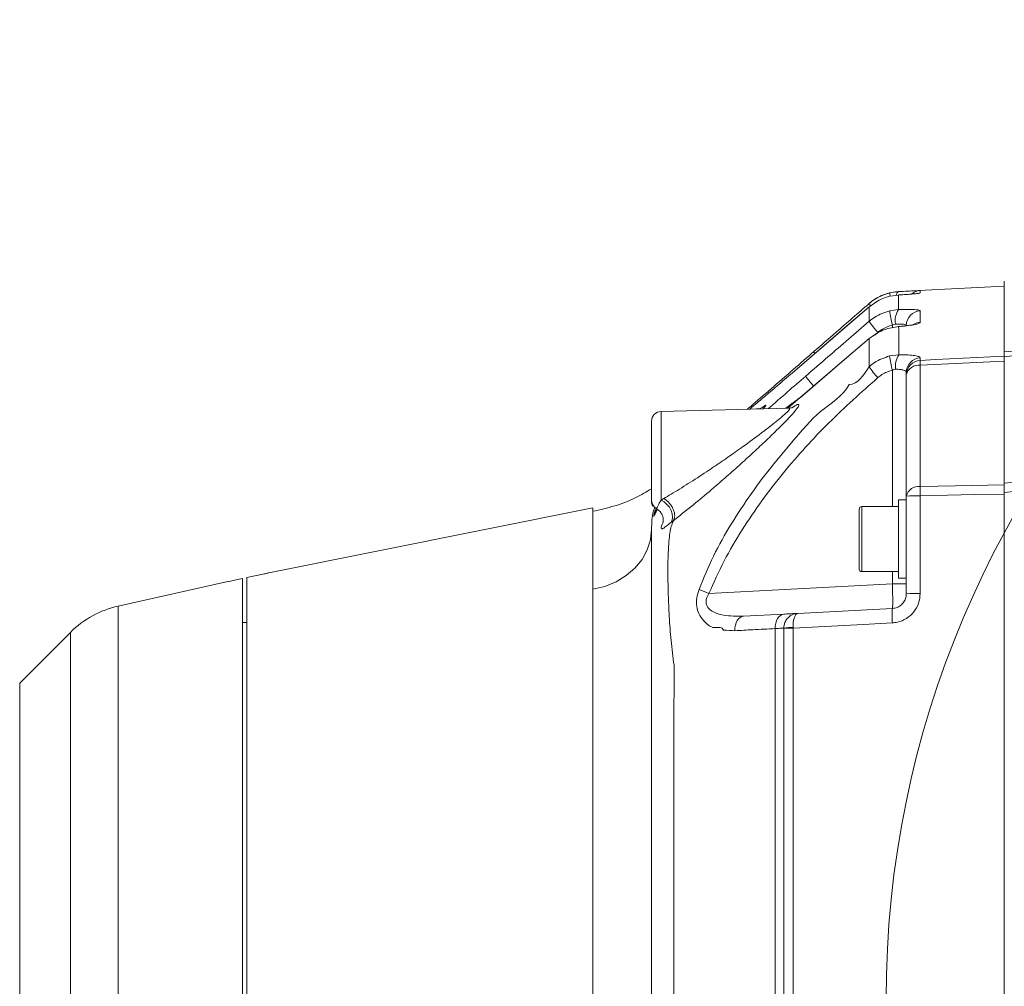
# Model space of a CAD drawing. Header units: millimetres. Extents: x 0 to 8410, y 0 to 5940.
# Tile 95 of 256: x 1607 to 1808, y 3810 to 4008. Entities that reach past the tile are written whole.
import ezdxf

# ---------------------------------------------------------------- set-up
doc = ezdxf.new("R2010")
doc.units = ezdxf.units.MM
doc.header["$LTSCALE"] = 10

msp = doc.modelspace()

# ---------------------------------------------------------------- linework, layer by layer
at = {"color": 7, "linetype": 'Continuous', "lineweight": 0}
for p, q in [((1807.705356, 3953.213635), (1786.150588, 3952.084008)), ((1807.705356, 3939.782682), (1807.705356, 3954.213682)), ((1784.313752, 3951.811972), (1786.142095, 3952.078167)), ((1786.127492, 3951.383057), (1784.32016, 3951.115671)), ((1780.112459, 3948.96442), (1780.118956, 3948.971334)), ((1786.143406, 3944.932881), (1784.313305, 3944.647017)), ((1786.143406, 3944.932881), (1786.04929, 3944.944444)), ((1780.106707, 3942.493859), (1780.122681, 3942.521516)), ((1807.705356, 3938.797179), (1807.705356, 3912.98801)), ((1764.392121, 3935.458961), (1764.398618, 3935.465875)), ((1787.705376, 3935.083452), (1787.705376, 3935.588423)), ((1787.705376, 3910.341326), (1787.705376, 3935.083452)), ((1766.064002, 3930.461112), (1763.508304, 3928.302828)), ((1766.064002, 3930.461112), (1766.080244, 3930.489603)), ((1763.722195, 3928.30843), (1737.653001, 3927.625719)), ((1758.270009, 3928.430858), (1758.479668, 3928.568903)), ((1735.70536, 3917.574707), (1735.70536, 3925.62646)), ((1735.70536, 3909.523073), (1735.70536, 3917.574707)), ((1807.705356, 3912.987772), (1807.705356, 3912.671629)), ((1807.705356, 3796.504918), (1807.705356, 3911.082927)), ((1787.705376, 3909.57481), (1786.105378, 3909.57481)), ((1786.105378, 3909.57481), (1786.105378, 3901.574794)), ((1787.705376, 3890.421692), (1787.705376, 3910.341326)), ((1723.717971, 3907.961193), (1657.585396, 3894.675675)), ((1735.925867, 3908.314172), (1735.972984, 3908.333126)), ((1735.933169, 3908.380333), (1735.949232, 3908.472482)), ((1778.105362, 3895.439807), (1778.105362, 3907.709781)), ((1786.105378, 3908.209744), (1778.605356, 3908.209744)), ((1786.105378, 3901.574794), (1786.105378, 3893.574777)), ((1778.605356, 3894.939724), (1786.105378, 3894.939724)), ((1649.205341, 3892.904225), (1626.875951, 3887.912932)), ((1649.205341, 3892.880741), (1649.205341, 3892.904225)), ((1652.205362, 3893.551532), (1652.205362, 3721.574727)), ((1653.105392, 3721.373859), (1653.105392, 3893.762651)), ((1786.105378, 3893.574777), (1787.705376, 3893.574777)), ((1765.548362, 3886.413518), (1784.862383, 3887.425724)), ((1653.105392, 3884.574714), (1652.205362, 3884.574714)), ((1754.488839, 3885.833922), (1762.7355, 3886.266175)), ((1617.096676, 3882.536712), (1606.746926, 3872.186962)), ((1762.70537, 3883.387032), (1762.70537, 3883.417669)), ((1762.70537, 3803.780618), (1762.70537, 3883.387032))]:
    msp.add_line(p, q, dxfattribs=at)
at = {"color": 8, "linetype": 'Continuous', "lineweight": 0}
for p, q in [((1790.548368, 3952.277485), (1790.548368, 3951.802078)), ((1784.318312, 3948.165122), (1786.131873, 3948.4126)), ((1790.548368, 3948.173228), (1790.548368, 3945.786181)), ((1784.862383, 3944.732848), (1784.862383, 3945.25725)), ((1781.917616, 3943.751756), (1781.297757, 3943.216625)), ((1784.29298, 3938.940349), (1786.191239, 3939.192715)), ((1790.548368, 3938.549581), (1790.548368, 3938.043299)), ((1790.548368, 3937.064114), (1790.548368, 3912.322107)), ((1784.862383, 3908.209744), (1784.862383, 3936.061207)), ((1737.653001, 3927.625719), (1737.653001, 3909.525576)), ((1737.653001, 3909.525576), (1738.201632, 3909.854117)), ((1790.548368, 3910.418454), (1790.548368, 3890.4838)), ((1736.55854, 3907.803956), (1736.628039, 3908.039156)), ((1736.879631, 3907.639685), (1736.628129, 3907.159987)), ((1778.605356, 3908.209744), (1778.605356, 3894.939724)), ((1740.107282, 3905.327144), (1739.661528, 3904.991213)), ((1740.107282, 3905.327144), (1740.104689, 3905.183259)), ((1741.619243, 3906.489077), (1740.107282, 3905.327144)), ((1784.862383, 3892.418924), (1784.862383, 3894.939724)), ((1747.425778, 3890.456978), (1784.862383, 3892.418924)), ((1787.705376, 3892.418924), (1784.862383, 3892.418924)), ((1626.875951, 3887.912932), (1626.875951, 3807.574812)), ((1617.096676, 3807.574812), (1617.096676, 3882.536712)), ((1764.600708, 3883.424941), (1764.597608, 3883.516851)), ((1764.600708, 3883.424941), (1764.600708, 3803.778711)), ((1606.746926, 3872.186962), (1606.746926, 3742.962542))]:
    msp.add_line(p, q, dxfattribs=at)
at = {"color": 8, "linetype": 'Continuous', "lineweight": 0, "flags": 128}
for points in [[(1785.666241, 3951.337162), (1785.730882, 3951.55603), (1785.852893, 3951.835814), (1785.991712, 3952.012125), (1786.142095, 3952.078167)], [(1790.548368, 3951.802078), (1789.985968, 3951.718751), (1789.979829, 3951.717201)], [(1780.112459, 3948.96442), (1775.594576, 3945.082966), (1764.392121, 3935.458961)], [(1780.106707, 3942.493859), (1775.58343, 3938.618127), (1766.064002, 3930.461112)], [(1790.548368, 3938.043299), (1793.69606, 3938.197079), (1807.705356, 3938.881222)], [(1807.705356, 3937.902156), (1797.725751, 3937.414709), (1790.548368, 3937.064114)], [(1790.548368, 3912.322107), (1797.725989, 3912.468258), (1807.705356, 3912.671629)], [(1807.705356, 3910.768333), (1801.714672, 3910.646144), (1790.548368, 3910.418454)], [(1739.661528, 3904.991213), (1739.915534, 3905.463758), (1740.011914, 3906.048122), (1739.944144, 3906.704965), (1739.716812, 3907.389942), (1739.345207, 3908.057037), (1738.854392, 3908.661309), (1738.27736, 3909.162107), (1737.653001, 3909.525576)], [(1723.705365, 3891.332093), (1726.163401, 3891.930881), (1728.462829, 3892.870966), (1730.536117, 3894.124809), (1732.322438, 3895.655576), (1733.769311, 3897.418323), (1734.834238, 3899.361316), (1735.485985, 3901.427451), (1735.70536, 3903.556052)], [(1754.488839, 3885.833922), (1754.125072, 3885.760728), (1753.78011, 3885.582033), (1753.466411, 3885.304275), (1753.19524, 3884.937588), (1752.976401, 3884.495083), (1752.817823, 3883.992854), (1752.725198, 3883.448902), (1752.701862, 3882.882896)], [(1762.7355, 3886.266175), (1762.371554, 3886.192861), (1762.026383, 3886.014167), (1761.712475, 3885.736409), (1761.441125, 3885.36984), (1761.222138, 3884.927336), (1761.06344, 3884.425107), (1760.970725, 3883.881274), (1760.947331, 3883.315388)], [(1784.862383, 3884.487572), (1778.878494, 3884.173694), (1764.600708, 3883.424941)]]:
    msp.add_lwpolyline(points, dxfattribs=at)
at = {"color": 7, "linetype": 'Continuous', "lineweight": 0, "flags": 128}
for points in [[(1780.119016, 3948.971453), (1774.727418, 3944.339457), (1764.398678, 3935.465995)], [(1780.1228, 3942.521635), (1775.021746, 3938.150945), (1766.081228, 3930.488768)], [(1649.205341, 3892.880741), (1650.564446, 3893.184605), (1652.205362, 3893.551532)], [(1653.105392, 3893.762651), (1654.36603, 3894.015852), (1656.105353, 3894.365373)]]:
    msp.add_lwpolyline(points, dxfattribs=at)
at = {"color": 7, "linetype": 'Continuous', "lineweight": 0}
msp.add_circle((1983.571746, 3807.574759), 199.989295, dxfattribs=at)
at = {"color": 8, "linetype": 'Continuous', "lineweight": 0}
for centre, radius, start, end in [((1786.443106, 3951.678398), 2.13354, 176.41053472, 194.3655839), ((1790.705443, 3949.281204), 3.000395, 93.00089177, 128.79143039), ((1782.085883, 3950.642003), 2.21773, 206.82624563, 220.76161016), ((1801.520985, 3949.878956), 17.287834, 185.68937942, 195.50596438), ((1789.399158, 3946.157452), 3.969994, 145.38576112, 190.61814278), ((1790.699392, 3945.183019), 2.99402, 92.89133336, 179.90717072), ((1797.208601, 3957.815511), 20.775068, 214.61757011, 222.60603624), ((1790.705239, 3942.776003), 3.014263, 92.9831807, 118.90622342), ((1769.850936, 3940.255288), 1.099326, 202.30823418, 222.18337719), ((1803.88742, 3941.319632), 19.738366, 186.92332771, 195.45053406), ((1789.814392, 3936.824151), 4.328665, 146.82614725, 187.89876691), ((1790.685959, 3935.57213), 2.980628, 92.64582118, 179.6868161), ((1790.685255, 3935.066517), 2.979928, 92.63288766, 179.67439227), ((1790.230664, 3934.489427), 2.594214, 82.96554123, 166.76294015), ((1801.55713, 3937.553707), 11.019643, 177.45356331, 182.54643669), ((1783.062699, 3945.755121), 19.284349, 214.48047536, 222.1784807), ((1799.005324, 3950.456576), 23.36501, 215.94446734, 223.00939291), ((1790.230646, 3909.747482), 2.594155, 82.96497025, 166.76674591), ((1835.413466, 3911.370281), 44.875194, 178.7846351, 181.2153649), ((1789.861209, 3883.311839), 27.115323, 88.5478499, 94.56017705), ((1785.482508, 3985.655833), 102.523835, 246.98926214, 248.2104275), ((1789.862095, 3856.797939), 33.692851, 88.83288979, 93.67008028), ((1799.119388, 3885.956648), 14.332494, 174.11687005, 185.88312995), ((1764.143011, 3874.08979), 9.438016, 87.23918841, 98.76166269), ((1764.143992, 3858.859464), 24.569722, 88.93489308, 93.35674066)]:
    msp.add_arc(centre, radius, start, end, dxfattribs=at)
at = {"color": 7, "linetype": 'Continuous', "lineweight": 0}
for centre, radius, start, end in [((1737.705367, 3925.626446), 2, 91.5, 180), ((1737.705557, 3909.22685), 2.000197, 180.00374879, 205.59692477), ((1737.705367, 3909.523073), 2, 180, 238.10573702), ((1734.248172, 3908.070793), 2.548286, 339.05824077, 354.83505594), ((1778.605367, 3907.709759), 0.5, 90, 180), ((1778.605367, 3895.439759), 0.5, 180, 270), ((1631.238833, 3868.394632), 20, 102.6, 135)]:
    msp.add_arc(centre, radius, start, end, dxfattribs=at)
at = {"color": 8, "linetype": 'Continuous', "lineweight": 0}
msp.add_ellipse((1784.705367, 3892.424398), major_axis=(-0.156905, 4.998638), ratio=0.0313448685, start_param=3.142250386, end_param=4.710307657, dxfattribs=at)
at = {"color": 7, "linetype": 'Continuous', "lineweight": 0}
for points, knots in [([(1780.106826, 3949.641171), (1780.48952, 3949.94951), (1781.732184, 3950.950733), (1783.2579, 3951.459729), (1784.313752, 3951.811972)], [0, 0, 0, 0, 0.3079625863, 1, 1, 1, 1]), ([(1784.32016, 3951.115671), (1783.843528, 3950.982543), (1782.307134, 3950.553413), (1781.008335, 3949.613054), (1780.112459, 3948.96442)], [0, 0, 0, 0, 0.3102270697, 1, 1, 1, 1]), ([(1786.153211, 3952.053133), (1785.674927, 3952.020647), (1784.610678, 3951.94836), (1783.047365, 3951.467593), (1781.565899, 3950.733131), (1780.59082, 3950.094697), (1780.171038, 3949.684765), (1780.112846, 3949.627939)], [0, 0, 0, 0, 0.2146430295, 0.4776109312, 0.7258988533, 0.962003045, 1, 1, 1, 1]), ([(1789.9888, 3951.705161), (1789.98923, 3951.705215), (1789.990811, 3951.705416), (1789.789514, 3951.676374), (1789.346095, 3951.628371), (1788.600195, 3951.559878), (1787.581237, 3951.480984), (1786.691483, 3951.418581), (1786.147566, 3951.38687), (1786.041273, 3951.380673)], [0, 0, 0, 0, 0.0468534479, 0.1723666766, 0.3355586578, 0.5298626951, 0.7364132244, 0.948489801, 1, 1, 1, 1]), ([(1768.833889, 3939.837995), (1770.341367, 3941.149821), (1774.097896, 3944.418799), (1777.85652, 3947.685426), (1780.106826, 3949.641171)], [0, 0, 0, 0, 0.401295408, 1, 1, 1, 1]), ([(1787.211849, 3945.058409), (1787.125837, 3945.047883), (1786.777729, 3945.005285), (1786.361389, 3944.972209), (1786.047919, 3944.947305)], [0, 0, 0, 0, 0.2470830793, 1, 1, 1, 1]), ([(1789.345934, 3945.399109), (1789.347879, 3945.399714), (1789.354234, 3945.401691), (1789.142885, 3945.344145), (1788.698594, 3945.256933), (1788.033952, 3945.150854), (1787.463985, 3945.086761), (1787.211849, 3945.058409)], [0, 0, 0, 0, 0.0792993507, 0.2590205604, 0.4949365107, 0.776575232, 1, 1, 1, 1]), ([(1784.313305, 3944.647017), (1783.841693, 3944.514396), (1782.305686, 3944.082459), (1781.006792, 3943.144104), (1780.106707, 3942.493859)], [0, 0, 0, 0, 0.3070378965, 1, 1, 1, 1]), ([(1755.27729, 3928.087297), (1755.474172, 3928.256739), (1756.982648, 3929.55497), (1760.132152, 3932.277286), (1764.491534, 3936.059318), (1767.429258, 3938.615698), (1768.833889, 3939.837995)], [0, 0, 0, 0, 0.0481012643, 0.368543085, 0.6980778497, 1, 1, 1, 1]), ([(1807.705356, 3939.782682), (1807.705356, 3939.700841), (1807.705356, 3939.531629), (1807.705356, 3939.047273), (1807.705356, 3938.797179)], [0, 0, 0, 0, 0.4836578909, 1, 1, 1, 1]), ([(1764.392121, 3935.458961), (1762.797885, 3934.092651), (1760.380791, 3932.021127), (1757.514928, 3929.586578), (1756.255313, 3928.523526), (1755.753114, 3928.099695)], [0, 0, 0, 0, 0.5381051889, 0.8158458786, 1, 1, 1, 1]), ([(1759.58605, 3928.200069), (1760.864072, 3929.332559), (1763.356408, 3931.541086), (1765.918123, 3933.757757), (1767.166241, 3934.837762)], [0, 0, 0, 0, 0.5127805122, 1, 1, 1, 1]), ([(1758.281662, 3928.422275), (1758.284735, 3928.423974), (1758.291646, 3928.427793), (1758.151023, 3928.353346), (1757.826479, 3928.235925), (1757.430277, 3928.130245), (1757.14755, 3928.148212), (1757.072492, 3928.152982)], [0, 0, 0, 0, 0.1766852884, 0.3973690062, 0.6102073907, 0.8965184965, 1, 1, 1, 1]), ([(1764.572425, 3928.453985), (1764.578379, 3928.456835), (1764.599739, 3928.467061), (1764.465548, 3928.413882), (1764.159193, 3928.324848), (1763.858323, 3928.323122), (1763.728543, 3928.322378)], [0, 0, 0, 0, 0.1305836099, 0.4684617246, 0.7707222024, 1, 1, 1, 1]), ([(1756.194665, 3918.980065), (1755.680966, 3918.509414), (1754.222495, 3917.173163), (1751.757219, 3914.970117), (1748.564659, 3912.190307), (1745.104119, 3909.263525), (1742.780186, 3907.41335), (1741.619243, 3906.489077)], [0, 0, 0, 0, 0.10634479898, 0.30192948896, 0.49754005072, 0.74899134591, 1, 1, 1, 1]), ([(1807.705356, 3912.98801), (1807.705356, 3912.710867), (1807.705356, 3912.141846), (1807.705356, 3911.441941), (1807.705356, 3911.082927)], [0, 0, 0, 0, 0.4870536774, 1, 1, 1, 1]), ([(1723.705365, 3907.248321), (1725.208686, 3907.580203), (1728.227941, 3908.246752), (1732.267611, 3909.818255), (1734.65093, 3911.230236), (1735.70536, 3911.854926)], [0, 0, 0, 0, 0.35606015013, 0.71510784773, 1, 1, 1, 1]), ([(1736.698135, 3907.62693), (1736.606628, 3907.403228), (1736.404261, 3906.908509), (1736.258462, 3906.513276), (1736.231692, 3906.48703), (1736.220284, 3906.475845)], [0, 0, 0, 0, 0.3214309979, 0.7108456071, 1, 1, 1, 1]), ([(1736.632301, 3907.795373), (1736.802094, 3907.700541), (1737.231541, 3907.460689), (1737.698133, 3906.862343), (1738.004944, 3906.185826), (1738.111694, 3905.601115), (1738.107251, 3905.178433), (1738.074667, 3904.955708), (1738.050479, 3904.871951), (1738.057959, 3904.894095), (1738.059356, 3904.898229)], [0, 0, 0, 0, 0.1128763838, 0.2854908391, 0.4332718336, 0.5651797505, 0.6874999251, 0.8140520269, 0.9652805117, 1, 1, 1, 1]), ([(1735.70536, 3755.267802), (1735.70536, 3764.578565), (1735.70536, 3774.555622), (1735.70536, 3784.994058), (1735.70536, 3787.669961), (1735.70536, 3790.887672), (1735.70536, 3794.384062), (1735.70536, 3798.032188), (1735.70536, 3800.981326), (1735.70536, 3825.813033), (1735.70536, 3850.789611), (1735.70536, 3876.731301), (1735.70536, 3880.71135), (1735.70536, 3884.251047), (1735.70536, 3887.277211), (1735.70536, 3889.976492), (1735.70536, 3892.243577), (1735.70536, 3894.04324), (1735.70536, 3895.401532), (1735.70536, 3896.789165), (1735.70536, 3899.394212), (1735.70536, 3901.935987), (1735.70536, 3902.997592), (1735.70536, 3903.556052)], [0, 0, 0, 0, 0.2108618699, 0.2259515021, 0.2413338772, 0.2564844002, 0.2721903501, 0.2857737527, 0.2997461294, 0.3058793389, 0.5686982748, 0.5847879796, 0.6011199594, 0.614430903, 0.6281348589, 0.6414419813, 0.6551197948, 0.6686572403, 0.6826203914, 0.7008214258, 0.7969642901, 0.8931926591, 1, 1, 1, 1]), ([(1656.105353, 3894.365373), (1656.276684, 3894.400118), (1656.61945, 3894.469629), (1657.076083, 3894.565497), (1657.410916, 3894.637282), (1657.592674, 3894.676949), (1657.587405, 3894.675758), (1657.585456, 3894.675318)], [0, 0, 0, 0, 0.2204483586, 0.4410314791, 0.6598022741, 0.874141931, 1, 1, 1, 1]), ([(1784.862383, 3887.425724), (1785.03265, 3887.443498), (1785.536423, 3887.496086), (1786.330598, 3887.834136), (1787.09023, 3888.513068), (1787.606266, 3889.411495), (1787.672337, 3890.084943), (1787.705376, 3890.421692)], [0, 0, 0, 0, 0.1134110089, 0.3355530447, 0.5571446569, 0.7785557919, 1, 1, 1, 1]), ([(1765.548362, 3886.413518), (1765.544816, 3886.413361), (1765.307754, 3886.402899), (1764.850065, 3886.319581), (1764.097189, 3886.00164), (1763.405292, 3885.429216), (1762.921752, 3884.634143), (1762.727451, 3883.95318), (1762.711008, 3883.554402), (1762.70537, 3883.417669)], [0, 0, 0, 0, 0.00239884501, 0.16034568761, 0.3107352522, 0.54871886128, 0.74310916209, 0.9119176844, 1, 1, 1, 1]), ([(1762.7355, 3886.266175), (1763.103742, 3886.285468), (1764.117349, 3886.338574), (1765.280186, 3886.399574), (1765.458971, 3886.40887), (1765.548362, 3886.413518)], [0, 0, 0, 0, 0.2219708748, 0.6109872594, 1, 1, 1, 1])]:
    msp.add_open_spline(points, degree=3, knots=knots, dxfattribs=at)
at = {"color": 8, "linetype": 'Continuous', "lineweight": 0}
for points, knots in [([(1790.548368, 3951.802078), (1790.481278, 3951.777741), (1790.34709, 3951.729062), (1789.287148, 3951.614144), (1787.827008, 3951.493222), (1786.654384, 3951.417211), (1786.127492, 3951.383057)], [0, 0, 0, 0, 0.264267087, 0.5285692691, 0.7881733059, 1, 1, 1, 1]), ([(1786.127492, 3951.383057), (1786.130142, 3951.031129), (1786.135411, 3950.331574), (1786.133047, 3949.04963), (1786.131873, 3948.4126)], [0, 0, 0, 0, 0.5030750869, 1, 1, 1, 1]), ([(1786.142095, 3952.078167), (1786.775789, 3952.110616), (1788.043694, 3952.17554), (1789.491106, 3952.245296), (1790.393458, 3952.283143), (1790.499411, 3952.279273), (1790.548368, 3952.277485)], [0, 0, 0, 0, 0.2590155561, 0.5182423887, 0.7773980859, 1, 1, 1, 1]), ([(1780.111505, 3946.013275), (1780.11097, 3946.64077), (1780.109887, 3947.90896), (1780.111596, 3948.610167), (1780.112459, 3948.96442)], [0, 0, 0, 0, 0.4947955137, 1, 1, 1, 1]), ([(1780.111505, 3946.013275), (1780.49528, 3946.320436), (1781.738788, 3947.315698), (1783.263891, 3947.817906), (1784.318312, 3948.165122)], [0, 0, 0, 0, 0.3086226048, 1, 1, 1, 1]), ([(1786.131873, 3948.4126), (1786.763112, 3948.426729), (1788.026094, 3948.454996), (1789.472388, 3948.413953), (1790.388132, 3948.319725), (1790.497147, 3948.220057), (1790.548368, 3948.173228)], [0, 0, 0, 0, 0.2570621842, 0.5143289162, 0.7718054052, 1, 1, 1, 1]), ([(1807.705356, 3939.782682), (1816.252303, 3940.709513), (1833.348812, 3942.563457), (1859.070105, 3944.801639), (1884.843674, 3946.67692), (1902.061354, 3947.562277), (1910.671516, 3948.005024)], [0, 0, 0, 0, 0.2497166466, 0.4995097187, 0.7497164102, 1, 1, 1, 1]), ([(1909.296228, 3946.95634), (1900.922722, 3946.519371), (1884.173262, 3945.645306), (1858.864996, 3943.799232), (1833.365103, 3941.579979), (1816.25948, 3939.724874), (1807.705356, 3938.797179)], [0, 0, 0, 0, 0.2467019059, 0.4934758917, 0.7466990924, 1, 1, 1, 1]), ([(1767.166241, 3934.837762), (1768.679361, 3936.143202), (1772.995608, 3939.867032), (1777.309747, 3943.593301), (1780.111505, 3946.013275)], [0, 0, 0, 0, 0.3505639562, 1, 1, 1, 1]), ([(1784.862383, 3945.25725), (1784.124301, 3945.014644), (1783.056784, 3944.663754), (1782.186259, 3943.966827), (1781.917616, 3943.751756)], [0, 0, 0, 0, 0.6914008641, 1, 1, 1, 1]), ([(1785.497143, 3945.425931), (1785.328427, 3945.401336), (1785.110885, 3945.369624), (1784.907934, 3945.277848), (1784.862383, 3945.25725)], [0, 0, 0, 0, 0.7755554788, 1, 1, 1, 1]), ([(1787.705376, 3945.18787), (1787.679875, 3945.234502), (1787.62572, 3945.333536), (1787.168293, 3945.427695), (1786.443866, 3945.468573), (1785.812694, 3945.440144), (1785.497143, 3945.425931)], [0, 0, 0, 0, 0.2291550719, 0.4866603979, 0.7433577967, 1, 1, 1, 1]), ([(1790.548368, 3945.786181), (1790.482179, 3945.710746), (1790.349816, 3945.559892), (1789.308181, 3945.31174), (1787.860448, 3945.091014), (1786.683331, 3944.982606), (1786.143406, 3944.932881)], [0, 0, 0, 0, 0.2610622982, 0.5220696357, 0.7807810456, 1, 1, 1, 1]), ([(1786.143406, 3944.932881), (1786.149518, 3944.077355), (1786.15845, 3942.827054), (1786.176074, 3940.847166), (1786.185924, 3939.772587), (1786.191239, 3939.192715)], [0, 0, 0, 0, 0.4994211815, 0.7298744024, 1, 1, 1, 1]), ([(1780.089332, 3936.741296), (1780.091182, 3937.319896), (1780.094627, 3938.397345), (1780.10105, 3940.382786), (1780.104411, 3941.637145), (1780.106707, 3942.493859)], [0, 0, 0, 0, 0.268841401, 0.500626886, 1, 1, 1, 1]), ([(1780.089332, 3936.741296), (1780.460595, 3937.045753), (1781.696792, 3938.059507), (1783.224254, 3938.577749), (1784.29298, 3938.940349)], [0, 0, 0, 0, 0.3003262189, 1, 1, 1, 1]), ([(1786.191239, 3939.192715), (1786.816413, 3939.189273), (1788.067169, 3939.182386), (1789.492835, 3939.038404), (1790.391724, 3938.823109), (1790.498313, 3938.636986), (1790.548368, 3938.549581)], [0, 0, 0, 0, 0.2566059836, 0.5133786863, 0.7714803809, 1, 1, 1, 1]), ([(1776.012077, 3933.12389), (1776.012087, 3933.12389), (1777.830313, 3933.123886), (1778.959826, 3934.932596), (1780.089332, 3936.741296)], [0, 0, 0, 0, 0.0000054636, 1, 1, 1, 1]), ([(1784.862383, 3936.061207), (1784.11416, 3935.807417), (1783.044606, 3935.444634), (1782.179699, 3934.732751), (1781.919851, 3934.518877)], [0, 0, 0, 0, 0.6995650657, 1, 1, 1, 1]), ([(1785.526796, 3936.229292), (1785.368182, 3936.212237), (1785.139842, 3936.187686), (1784.927289, 3936.090794), (1784.862383, 3936.061207)], [0, 0, 0, 0, 0.6946393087, 1, 1, 1, 1]), ([(1787.705376, 3935.588423), (1787.680616, 3935.675488), (1787.628189, 3935.859848), (1787.181113, 3936.074934), (1786.467207, 3936.219131), (1785.839616, 3936.225912), (1785.526796, 3936.229292)], [0, 0, 0, 0, 0.2320001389, 0.4912554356, 0.7464184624, 1, 1, 1, 1]), ([(1745.405568, 3891.289655), (1746.349909, 3893.585637), (1748.242074, 3898.18607), (1751.915932, 3904.703967), (1756.046611, 3910.934638), (1760.317414, 3916.622904), (1765.105989, 3922.129102), (1769.766388, 3927.934422), (1774.815671, 3930.731057), (1776.012057, 3933.12385), (1776.012077, 3933.12389)], [0, 0, 0, 0, 0.1423276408, 0.285180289, 0.4283423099, 0.5710925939, 0.6930132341, 0.8465072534, 0.999997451, 1, 1, 1, 1]), ([(1781.919851, 3934.518877), (1780.214208, 3933.01196), (1776.803521, 3929.998657), (1771.81653, 3925.312608), (1767.092254, 3920.341566), (1762.531074, 3915.059213), (1758.186619, 3909.456312), (1754.117178, 3903.461916), (1750.385355, 3897.181268), (1748.412068, 3892.697871), (1747.425778, 3890.456978)], [0, 0, 0, 0, 0.1209643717, 0.2418862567, 0.3635556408, 0.4852216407, 0.6126280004, 0.7400155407, 0.8700544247, 1, 1, 1, 1]), ([(1764.362647, 3928.391519), (1764.783695, 3928.649584), (1765.44077, 3929.052312), (1765.788968, 3929.087735), (1765.844351, 3928.866633), (1765.349835, 3928.110854), (1764.198894, 3926.792956), (1762.775992, 3925.300736), (1761.030675, 3923.551941), (1758.837262, 3921.432171), (1757.075991, 3919.797861), (1756.194665, 3918.980065)], [0, 0, 0, 0, 0.1245020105, 0.1942942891, 0.2640526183, 0.3844588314, 0.5084142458, 0.6078724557, 0.707496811, 0.8536336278, 1, 1, 1, 1]), ([(1758.479668, 3928.568903), (1758.61769, 3928.662768), (1759.078349, 3928.976049), (1759.151928, 3928.888537), (1758.693287, 3928.380579), (1758.504792, 3928.171817)], [0, 0, 0, 0, 0.20126270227, 0.67173112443, 1, 1, 1, 1]), ([(1766.079708, 3930.477682), (1765.799968, 3930.275323), (1764.797169, 3929.549914), (1763.817177, 3928.819207), (1763.110562, 3928.292337)], [0, 0, 0, 0, 0.27895935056, 1, 1, 1, 1]), ([(1738.201632, 3909.854117), (1738.701622, 3910.145988), (1740.300501, 3911.079338), (1743.233452, 3912.900525), (1746.647311, 3915.11947), (1749.845998, 3917.277098), (1752.305264, 3918.98582), (1755.106921, 3920.978757), (1757.341096, 3922.61842), (1759.47407, 3924.246679), (1760.848318, 3925.326357), (1762.273213, 3926.497515), (1763.42151, 3927.531497), (1764.0323, 3928.228165), (1763.819072, 3928.251822), (1763.727887, 3928.261939)], [0, 0, 0, 0, 0.0536469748, 0.1715535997, 0.2927439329, 0.3861905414, 0.4807726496, 0.5316528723, 0.6626833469, 0.7061598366, 0.7626599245, 0.8204494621, 0.8884975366, 0.9523171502, 1, 1, 1, 1]), ([(1807.705356, 3912.98801), (1821.77327, 3914.500559), (1849.793786, 3917.513258), (1877.92692, 3919.37647), (1891.935601, 3920.304242)], [0, 0, 0, 0, 0.5020575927, 1, 1, 1, 1]), ([(1891.36432, 3918.373051), (1877.593193, 3917.456547), (1849.650899, 3915.596915), (1821.820019, 3912.601882), (1807.705356, 3911.082927)], [0, 0, 0, 0, 0.4928416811, 1, 1, 1, 1]), ([(1736.730053, 3907.952491), (1736.742831, 3907.912096), (1736.774085, 3907.813299), (1737.040818, 3908.471261), (1737.479777, 3909.227246), (1737.653001, 3909.525576)], [0, 0, 0, 0, 0.2951322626, 0.7218419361, 1, 1, 1, 1]), ([(1738.201632, 3909.854117), (1738.40063, 3909.728971), (1738.798632, 3909.478675), (1739.348981, 3908.933304), (1739.817899, 3908.30679), (1740.173195, 3907.627141), (1740.392148, 3906.942572), (1740.456858, 3906.301546), (1740.375149, 3905.733538), (1740.19657, 3905.462608), (1740.107282, 3905.327144)], [0, 0, 0, 0, 0.1249990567, 0.25000234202, 0.37498897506, 0.49998937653, 0.62499475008, 0.74999515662, 0.87499914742, 1, 1, 1, 1]), ([(1723.705365, 3907.248321), (1723.705365, 3907.536916), (1723.705365, 3907.959248), (1723.705365, 3907.89608), (1723.705365, 3907.876077)], [0, 0, 0, 0, 0.6833383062, 1, 1, 1, 1]), ([(1723.705365, 3891.332093), (1723.705365, 3893.367546), (1723.705365, 3897.438449), (1723.705365, 3902.006389), (1723.705365, 3905.477486), (1723.705365, 3906.658042), (1723.705365, 3907.248321)], [0, 0, 0, 0, 0.2500003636, 0.5000002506, 0.7499998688, 1, 1, 1, 1]), ([(1736.356451, 3908.059302), (1736.266878, 3907.806271), (1735.778276, 3906.426045), (1735.738139, 3904.846239), (1735.70536, 3903.556052)], [0, 0, 0, 0, 0.1833256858, 1, 1, 1, 1]), ([(1736.628129, 3907.159987), (1736.486733, 3906.843781), (1736.200986, 3906.20476), (1736.128208, 3906.075832), (1736.18328, 3906.574701), (1736.414641, 3907.32847), (1736.505701, 3907.625142)], [0, 0, 0, 0, 0.2699834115, 0.5456083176, 0.8211583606, 1, 1, 1, 1]), ([(1739.661528, 3904.991213), (1739.307867, 3904.706055), (1738.420156, 3903.990291), (1737.783471, 3903.494518), (1737.605184, 3903.685484), (1737.727129, 3904.276764), (1737.927548, 3904.729248), (1738.008572, 3904.912177)], [0, 0, 0, 0, 0.1610327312, 0.4042018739, 0.7274763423, 0.8898245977, 1, 1, 1, 1]), ([(1740.104689, 3905.183259), (1739.975668, 3904.869273), (1739.710546, 3904.224072), (1739.44446, 3902.846169), (1739.214091, 3900.885125), (1739.066309, 3898.163568), (1739.023947, 3894.51447), (1739.099074, 3890.366194), (1739.309059, 3885.793571), (1739.649738, 3880.920283), (1740.077877, 3877.51694), (1740.291818, 3875.816289)], [0, 0, 0, 0, 0.0808753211, 0.1661886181, 0.2500853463, 0.3752587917, 0.4998530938, 0.6256383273, 0.7496079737, 0.8748790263, 1, 1, 1, 1]), ([(1723.705365, 3761.929575), (1723.705365, 3764.683729), (1723.705365, 3770.19207), (1723.705365, 3778.866874), (1723.705365, 3787.752999), (1723.705365, 3796.811158), (1723.705365, 3805.956815), (1723.705365, 3815.116445), (1723.705365, 3824.21325), (1723.705365, 3833.171824), (1723.705365, 3841.9177), (1723.705365, 3850.378103), (1723.705365, 3858.483108), (1723.705365, 3866.164106), (1723.705365, 3873.361776), (1723.705365, 3879.999411), (1723.705365, 3886.085199), (1723.705365, 3889.583128), (1723.705365, 3891.332093)], [0, 0, 0, 0, 0.062499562, 0.1249998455, 0.187499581, 0.2499995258, 0.312500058, 0.3750000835, 0.4375000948, 0.5000002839, 0.5625003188, 0.6250001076, 0.6875003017, 0.7500003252, 0.8125000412, 0.8749999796, 0.9374999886, 1, 1, 1, 1]), ([(1750.401123, 3882.976356), (1750.401113, 3882.976396), (1750.205828, 3883.757603), (1748.050289, 3883.086938), (1746.579992, 3884.670643), (1745.326034, 3886.167706), (1744.849317, 3887.814005), (1744.855244, 3889.547832), (1745.223854, 3890.714514), (1745.405568, 3891.289655)], [0, 0, 0, 0, 0.0000093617, 0.184044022, 0.4374762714, 0.6027955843, 0.7299003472, 0.8668487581, 1, 1, 1, 1]), ([(1747.425778, 3890.456978), (1747.229565, 3890.119883), (1746.89241, 3889.54065), (1746.799297, 3888.800449), (1746.872967, 3888.222438), (1747.02495, 3887.86336), (1747.447357, 3887.271748), (1748.46712, 3886.53326), (1750.931399, 3885.820905), (1753.099325, 3885.828838), (1754.488839, 3885.833922)], [0, 0, 0, 0, 0.0951059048, 0.163421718, 0.1847303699, 0.251221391, 0.2699444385, 0.3943215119, 0.6117954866, 1, 1, 1, 1]), ([(1790.548368, 3890.4838), (1790.482265, 3889.809833), (1790.350067, 3888.461979), (1789.318736, 3886.664914), (1787.800428, 3885.305773), (1786.211463, 3884.628407), (1785.202967, 3884.523127), (1784.862383, 3884.487572)], [0, 0, 0, 0, 0.2217382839, 0.4434505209, 0.6651000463, 0.8868992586, 1, 1, 1, 1]), ([(1765.548362, 3886.413518), (1765.547061, 3886.41344), (1765.460165, 3886.408274), (1765.293497, 3886.343876), (1765.026169, 3886.04979), (1764.789545, 3885.501862), (1764.637318, 3884.724016), (1764.588048, 3884.050695), (1764.595168, 3883.653149), (1764.597608, 3883.516851)], [0, 0, 0, 0, 0.0024014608, 0.160343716, 0.3107381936, 0.5487233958, 0.74310673, 0.9119244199, 1, 1, 1, 1]), ([(1752.701862, 3882.882896), (1751.954629, 3882.929626), (1751.207377, 3882.976357), (1750.401143, 3882.976356), (1750.401123, 3882.976356)], [0, 0, 0, 0, 0.9999753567, 1, 1, 1, 1]), ([(1760.947331, 3883.315388), (1759.425202, 3883.23557), (1756.677157, 3883.091468), (1753.92819, 3882.947238), (1752.701862, 3882.882896)], [0, 0, 0, 0, 0.55389525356, 1, 1, 1, 1]), ([(1760.946019, 3803.87694), (1760.946009, 3804.414971), (1760.945796, 3815.668789), (1760.945936, 3829.836203), (1760.946578, 3855.778257), (1760.946994, 3871.003356), (1760.947331, 3883.315388)], [0, 0, 0, 0, 0.0203176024, 0.4249764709, 0.5349975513, 1, 1, 1, 1]), ([(1762.70537, 3883.417669), (1762.649514, 3883.419641), (1762.537804, 3883.423586), (1761.810822, 3883.37801), (1761.177475, 3883.332078), (1760.947331, 3883.315388)], [0, 0, 0, 0, 0.3889920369, 0.7779732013, 1, 1, 1, 1]), ([(1740.291818, 3875.816289), (1740.291649, 3875.284855), (1740.291312, 3874.224334), (1740.290974, 3873.163803), (1740.290804, 3872.634712)], [0, 0, 0, 0, 0.5011069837, 1, 1, 1, 1]), ([(1740.290804, 3872.634712), (1740.287108, 3860.128772), (1740.280697, 3838.443071), (1740.280302, 3816.755321), (1740.280135, 3807.574693)], [0, 0, 0, 0, 0.5766905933, 1, 1, 1, 1])]:
    msp.add_open_spline(points, degree=3, knots=knots, dxfattribs=at)

doc.saveas('drawing.dxf')
